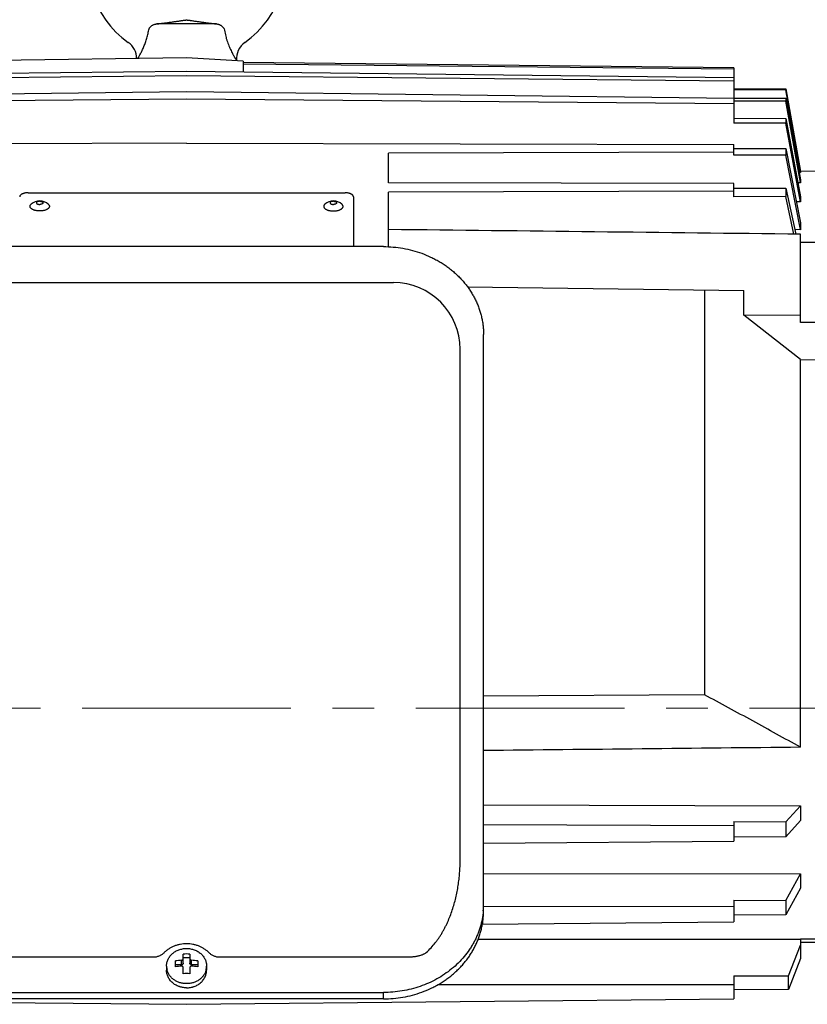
# Model space of a CAD drawing. Extents: x 0 to 8400, y 0 to 5940.
# Tile 18 of 34: x 3798 to 4034, y 901 to 1196. Entities that reach past the tile are written whole.
import ezdxf

# ---------------------------------------------------------------- set-up
doc = ezdxf.new("R2010")
doc.units = 0
doc.header["$LTSCALE"] = 50
doc.header["$MEASUREMENT"] = 0
doc.linetypes.add('CENTER', pattern=[2, 1.25, -0.25, 0.25, -0.25])
doc.layers.get('0').update_dxf_attribs({"linetype": 'CONTINUOUS'})
doc.layers.get('Defpoints').update_dxf_attribs({"color": 8, "linetype": 'CONTINUOUS'})
doc.layers.add('DETAIL', color=7, linetype='CONTINUOUS')
doc.layers.add('SIZE_ACCES5', color=1, linetype='CONTINUOUS', lineweight=13)
doc.styles.get("Standard").update_dxf_attribs({"font": 'monotxt.shx', "width": 0.83, "bigfont": 'extfont.shx'})
doc.dimstyles.new('STDIM1', dxfattribs={"dimscale": 0, "dimtxt": 30, "dimasz": 22, "dimexe": 12, "dimexo": 8, "dimgap": 10, "dimtad": 1, "dimdec": 1, "dimdsep": 46, "dimtxsty": 'STANDARD', "dimblk": 'OPEN30', "dimcen": 0, "dimdle": 4.496, "dimclrd": 256, "dimclre": 256, "dimclrt": 256, "dimadec": 0, "dimazin": 0, "dimtfac": 1, "dimtdec": 1, "dimtmove": 0, "dimatfit": 3, "dimldrblk": 'OPEN30', "dimfxl": 1, "dimtvp": 1, "dimtolj": 1, "dimarcsym": 0})

# ---------------------------------------------------------------- blocks, each defined once
blk = doc.blocks.new('_OPEN30')
at = {"color": 0, "linetype": 'ByBlock'}
for p, q in [((-1, 0.268), (0, 0)), ((0, 0), (-1, -0.268)), ((0, 0), (-1, 0))]:
    blk.add_line(p, q, dxfattribs=at)
blk = doc.blocks.new('*D16')
at = {"layer": 'Defpoints', "color": 0}
for p in [(3851, 1908), (3851, 1427), (3555, 656)]:
    blk.add_point(p, dxfattribs=at)
at = {"layer": 'SIZE_ACCES5', "lineweight": -2}
for p, q in [((3555, 664), (3555, 1920)), ((3851, 1435), (3851, 1920)), ((3555, 1908), (3235.78, 1908)), ((3829, 1908), (3577, 1908))]:
    blk.add_line(p, q, dxfattribs=at)
at = {"layer": 'SIZE_ACCES5', "lineweight": -2, "xscale": 22, "yscale": 22, "zscale": 22, "rotation": 180}
blk.add_blockref('_OPEN30', (3555, 1908), dxfattribs=at)
at = {"layer": 'SIZE_ACCES5', "lineweight": -2, "xscale": 22, "yscale": 22, "zscale": 22}
blk.add_blockref('_OPEN30', (3851, 1908), dxfattribs=at)
at = {"layer": 'SIZE_ACCES5', "insert": (3384.39, 1933), "char_height": 30, "attachment_point": 5}
blk.add_mtext('\\A1;296{\\W0.83;（50L、標準）}', dxfattribs=at)

msp = doc.modelspace()

# ---------------------------------------------------------------- linework, layer by layer
at = {"layer": 'DETAIL'}
for p, q in [((3856.45456, 1195.13954), (3838.5468, 1195.13954)), ((3847.50068, 1184.9998), (3785.50022, 1184.0604)), ((3864.50068, 1183.9998), (3847.50068, 1184.9998)), ((3862.48372, 1184.18637), (3862.48993, 1184.11808)), ((3864.50068, 1183.9998), (3864.50068, 1180.70693)), ((4011.50068, 1181.95991), (3864.50068, 1183.60656)), ((3847.50068, 1180.90619), (3683.50068, 1178.98395)), ((4011.50068, 1178.98395), (3847.50068, 1180.90619)), ((3864.50068, 1183.19353), (4011.50068, 1181.65138)), ((4011.50068, 1181.95991), (4011.50068, 1165.35647)), ((3683.50068, 1178.06363), (3847.50068, 1179.6381)), ((3847.50068, 1179.6381), (4011.50068, 1178.06363)), ((3847.50068, 1174.74893), (3683.50068, 1172.77442)), ((4011.50068, 1172.77442), (3847.50068, 1174.74893)), ((4011.50068, 1175.7409), (4027.11259, 1175.73641)), ((4027.11259, 1175.43898), (4011.50068, 1175.43237)), ((4027.11259, 1175.73641), (4031.50068, 1150.90203)), ((4031.50068, 1150.60772), (4027.11259, 1175.43898)), ((3683.50068, 1171.25806), (3847.50068, 1172.65957)), ((3847.50068, 1172.65957), (4011.50068, 1171.25806)), ((4011.50068, 1172.87135), (4027.11259, 1172.85584)), ((4027.11259, 1171.96863), (4011.50068, 1171.95104)), ((4027.11259, 1172.85584), (4031.50068, 1148.44326)), ((4031.50068, 1147.56536), (4027.11259, 1171.96863)), ((4011.50068, 1166.87282), (4027.11259, 1166.84655)), ((4027.11259, 1166.84655), (4031.50068, 1143.27348)), ((4027.11259, 1165.38474), (4011.50068, 1165.35647)), ((4031.50068, 1141.82701), (4027.11259, 1165.38474)), ((3847.50068, 1159.39637), (3683.50068, 1158.97075)), ((3847.50068, 1159.39637), (4011.50068, 1158.97075)), ((4011.50068, 1155.76149), (4011.50068, 1158.97075)), ((4011.50068, 1157.84794), (4027.11259, 1157.81136)), ((4027.11259, 1157.81136), (4031.50068, 1135.48115)), ((4011.50068, 1156.71807), (3908.00068, 1156.44946)), ((3908.00068, 1147.53938), (3908.00068, 1156.44946)), ((4027.11259, 1155.79997), (4011.50068, 1155.76149)), ((4031.50068, 1133.49085), (4027.11259, 1155.79997)), ((4031.46774, 1151.08846), (4036.50068, 1151.03617)), ((4031.50068, 1150.58037), (4031.11586, 1150.5842)), ((4031.50068, 1150.90203), (4031.50068, 1150.58037)), ((4031.50068, 1148.44326), (4031.50068, 1147.53848)), ((4011.50068, 1147.26985), (3908.00068, 1147.53938)), ((4011.50068, 1143.33029), (4011.50068, 1147.26985)), ((4011.50068, 1145.95114), (4027.11259, 1145.90488)), ((4027.11259, 1145.90488), (4030.03285, 1132.12561)), ((4031.50068, 1147.53848), (4030.70542, 1147.54568)), ((3800.00068, 1144.5191), (3895.00068, 1144.5191)), ((3897.50068, 1143.3262), (3897.50068, 1128.39404)), ((4011.50068, 1145.00942), (3908.00068, 1144.73989)), ((3908.00068, 1128.32495), (3908.00068, 1144.73989)), ((4027.11259, 1143.37831), (4011.50068, 1143.33029)), ((4029.49915, 1132.1317), (4027.11259, 1143.37831)), ((4031.50068, 1143.27348), (4031.50068, 1141.80106)), ((4031.50068, 1141.80106), (4030.25681, 1141.81104)), ((4031.50068, 1133.46627), (4029.74617, 1133.47829)), ((4031.50068, 1135.48115), (4031.50068, 1133.46627)), ((4031.50068, 1105.66234), (4031.50068, 1132.10887)), ((3906.50068, 1128.39404), (3788.50068, 1128.39404)), ((4036.50068, 1129.65911), (4031.50068, 1129.67522)), ((3785.50068, 1117.60522), (3909.50068, 1117.60522)), ((3931.63532, 1116.35667), (4014.49635, 1115.23084)), ((4002.6502, 1115.39179), (4002.6502, 994.05929)), ((4014.49635, 1107.81526), (4014.49635, 1115.23084)), ((4031.50068, 1107.69876), (4014.49635, 1107.81526)), ((4031.42593, 1094.51122), (4014.49635, 1107.81526)), ((4036.50068, 1105.66234), (4031.50068, 1105.66234)), ((3936.50068, 929.27658), (3936.50068, 1102.02921)), ((3929.50068, 944.89542), (3929.50068, 1097.60522)), ((4031.42593, 978.32133), (4031.42593, 1094.51122)), ((4031.42593, 1094.51122), (4036.50068, 1094.47645)), ((4002.6502, 994.05929), (3936.50068, 993.61022)), ((3936.50068, 961.09823), (4031.50068, 960.78286)), ((4027.11259, 955.94587), (4031.50068, 960.77752)), ((4031.50068, 960.78286), (4031.50068, 956.36398)), ((4031.50068, 956.36398), (4027.11259, 951.48556)), ((4011.50068, 954.81342), (3936.50068, 955.05416)), ((4011.50068, 956.02929), (4027.11259, 955.94587)), ((4011.50068, 956.02929), (4011.50068, 950.18668)), ((4027.11259, 951.48556), (4011.50068, 951.40255)), ((3936.50068, 949.62786), (4011.50068, 950.18668)), ((3936.50068, 940.52948), (4031.50068, 940.35531)), ((4027.11259, 932.3697), (4031.50068, 940.3465)), ((4031.50068, 940.35531), (4031.50068, 936.08531)), ((4031.50068, 936.08531), (4027.11259, 928.06335)), ((4011.50068, 930.44707), (3936.50068, 930.571)), ((4011.50068, 932.45039), (4027.11259, 932.3697)), ((4011.50068, 932.45039), (4011.50068, 925.98003)), ((4027.11259, 928.06335), (4011.50068, 927.98335)), ((3936.12152, 925.32873), (4011.50068, 925.98003)), ((3934.89187, 920.8077), (4031.50068, 920.77718)), ((4027.81789, 909.77615), (4031.50068, 918.9959)), ((4036.50068, 920.80016), (4031.50068, 920.77718)), ((4031.50068, 920.77718), (4031.50068, 914.95998)), ((4031.50068, 919.89252), (4036.50068, 919.91549)), ((3837.48669, 915.36625), (3782.6616, 915.36625)), ((3846.50068, 913.58107), (3846.50068, 916.33723)), ((3848.50068, 915.2069), (3846.50068, 915.2069)), ((3848.50068, 916.33723), (3848.50068, 913.58107)), ((3912.33977, 915.36625), (3857.51467, 915.36625)), ((4031.50068, 914.95998), (4027.81789, 905.70432)), ((3841.50068, 912.73997), (3841.50068, 911.4994)), ((3844.15068, 912.51433), (3844.15068, 914.27198)), ((3846.00068, 913.14166), (3844.15068, 913.14166)), ((3846.00068, 913.14166), (3846.00068, 914.4949)), ((3846.50068, 910.44908), (3846.50068, 912.29783)), ((3848.50068, 912.29783), (3848.50068, 910.44908)), ((3849.00068, 913.14166), (3849.00068, 914.4949)), ((3850.85068, 913.14166), (3849.00068, 913.14166)), ((3850.85068, 914.27198), (3850.85068, 912.51433)), ((3853.50068, 912.73997), (3853.50068, 911.4994)), ((4011.50068, 909.85617), (4027.81789, 909.77615)), ((4011.50068, 909.85617), (4011.50068, 902.86877)), ((4011.50068, 907.09967), (3922.65999, 907.10561)), ((3788.50068, 904.82032), (3906.50068, 904.82032)), ((3906.50068, 902.91176), (3906.50068, 904.82032)), ((4027.81789, 905.70432), (4011.50068, 905.62527)), ((3683.50068, 902.86877), (3847.50068, 901.28096)), ((3906.50068, 902.91176), (3788.50068, 902.91176)), ((3847.50068, 901.28096), (4011.50068, 902.86877))]:
    msp.add_line(p, q, dxfattribs=at)
at = {"layer": 'DETAIL', "color": 4, "linetype": 'CENTER', "lineweight": 13}
msp.add_line((3416.19818, 989.9998), (5129.04487, 990.00002), dxfattribs=at)
at = {"layer": 'DETAIL'}
for centre, radius, start, end in [((3847.50068, 1213.9998), 30, 305.603854, 234.396146), ((3826.5423, 1184.72959), 6, 0.414859, 54.396177), ((3868.45907, 1184.72959), 6, 125.603823, 185.194486), ((3803.50069, 1138.26622), 3.82883, 47.985933, 132.014702), ((3891.50068, 1138.26622), 3.82883, 47.985288, 132.014067), ((3909.50068, 1097.60522), 20, 0, 90), ((3913.31594, 931.18559), 23.18474, 355.288213, 359.998885), ((3847.49926, 896.71473), 19.64789, 89.995834, 92.913218), ((3847.50102, 896.67176), 19.69085, 87.089966, 90.000982), ((3846.15599, 912.74042), 4.6552, 180.005569, 194.734923), ((3847.39222, 895.15835), 19.38655, 94.11613, 99.625364), ((3847.39222, 893.40069), 19.38655, 94.116131, 99.625364), ((3847.60915, 895.15835), 19.38655, 80.374636, 85.883869), ((3847.60915, 893.4007), 19.38655, 80.374636, 85.88387), ((3848.8377, 912.74138), 4.6629, 345.27769, 359.98268), ((3847.50035, 890.78362), 19.69085, 89.999018, 92.910034), ((3847.50211, 890.82658), 19.64789, 87.086782, 90.004166)]:
    msp.add_arc(centre, radius, start, end, dxfattribs=at)
for centre, major_axis, ratio, start_param, end_param in [((4059.90696, 989.9998), (-32.73076, 185.99964), 0.011186, 0.051256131, 0.075706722), ((4059.90696, 989.9998), (-32.2031, 185.99689), 0.0334, 0.178341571, 0.202792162), ((4059.90696, 989.9998), (-31.15232, 185.99207), 0.055136, 0.305789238, 0.330239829), ((4059.90696, 989.9998), (-29.58796, 185.98638), 0.076074, 0.433821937, 0.458272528), ((4059.90696, 989.9998), (-27.52535, 185.98128), 0.095882, 0.562633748, 0.587084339), ((-3890.2881, 821.32113), (17913.69613, 220.59164), 0.0037, 1.112683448, 1.118583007), ((4059.90696, 989.9998), (6.59523, 185.99651), 0.172728, -4.52214006, -4.497689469), ((4059.90696, 989.9998), (10.84299, 185.99125), 0.166419, -4.387663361, -4.36321277), ((4060.61227, 989.9998), (14.8742, 185.98531), 0.157163, -4.253876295, -4.229466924)]:
    msp.add_ellipse(centre, major_axis=major_axis, ratio=ratio, start_param=start_param, end_param=end_param, dxfattribs=at)
for points, knots in [([(3838.5468, 1195.13954), (3838.96091, 1195.18911), (3839.77544, 1195.28851), (3840.97662, 1195.44087), (3841.95222, 1195.56934), (3842.71295, 1195.67224), (3843.26919, 1195.74878), (3843.81609, 1195.82529), (3844.35375, 1195.9017), (3844.88223, 1195.97794), (3845.4015, 1196.05388), (3845.82843, 1196.11706), (3846.1655, 1196.16717), (3846.41544, 1196.20429), (3846.66495, 1196.24102), (3846.87409, 1196.27097), (3847.04523, 1196.2938), (3847.15676, 1196.30728), (3847.25106, 1196.31692), (3847.35855, 1196.32603), (3847.44245, 1196.3295), (3847.50068, 1196.32949)], [0, 0, 0, 0, 0.13849959, 0.272495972, 0.402086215, 0.46527557, 0.527422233, 0.588545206, 0.648658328, 0.707766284, 0.765861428, 0.822930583, 0.851087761, 0.879026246, 0.906842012, 0.934840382, 0.949185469, 0.96417616, 0.972146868, 0.980661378, 1, 1, 1, 1]), ([(3847.50068, 1196.32949), (3847.55891, 1196.3295), (3847.64281, 1196.32603), (3847.7503, 1196.31692), (3847.8446, 1196.30728), (3847.95613, 1196.2938), (3848.12727, 1196.27097), (3848.33641, 1196.24102), (3848.58592, 1196.2043), (3848.83586, 1196.16717), (3849.17293, 1196.11706), (3849.59987, 1196.05388), (3850.11913, 1195.97794), (3850.64761, 1195.9017), (3851.18528, 1195.82529), (3851.73217, 1195.74878), (3852.28841, 1195.67224), (3853.04915, 1195.56934), (3854.02475, 1195.44088), (3855.22593, 1195.28851), (3856.04046, 1195.18911), (3856.45456, 1195.13954)], [0, 0, 0, 0, 0.019337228, 0.027853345, 0.035823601, 0.050813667, 0.065158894, 0.093157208, 0.120973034, 0.148911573, 0.177068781, 0.234137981, 0.292233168, 0.351341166, 0.411454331, 0.472577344, 0.534724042, 0.597913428, 0.72750371, 0.86150005, 1, 1, 1, 1]), ([(3832.87286, 1184.75548), (3833.16397, 1185.23356), (3833.53066, 1185.87594), (3833.95842, 1186.70233), (3834.21077, 1187.21641), (3834.46442, 1187.76462), (3834.71488, 1188.34353), (3834.95844, 1188.94964), (3835.27241, 1189.79841), (3835.62797, 1190.905), (3835.92148, 1192.04617), (3836.11941, 1192.98197), (3836.20602, 1193.45573), (3836.24624, 1193.69363)], [0, 0, 0, 0, 0.174677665, 0.230647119, 0.290388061, 0.353381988, 0.419136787, 0.487214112, 0.557207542, 0.701528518, 0.849724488, 0.924702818, 1, 1, 1, 1]), ([(3836.24629, 1193.69363), (3836.28056, 1193.75809), (3836.3577, 1193.88409), (3836.44673, 1194.00183), (3836.49407, 1194.05923)], [0, 0, 0, 0, 0.495239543, 1, 1, 1, 1]), ([(3836.49407, 1194.05923), (3836.55463, 1194.13275), (3836.68515, 1194.27501), (3836.90165, 1194.47126), (3837.13881, 1194.6505), (3837.39407, 1194.80921), (3837.6654, 1194.94242), (3837.95062, 1195.04443), (3838.24597, 1195.11097), (3838.44646, 1195.13285), (3838.54678, 1195.13954)], [0, 0, 0, 0, 0.119832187, 0.242421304, 0.367176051, 0.493323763, 0.620016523, 0.746747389, 0.873506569, 1, 1, 1, 1]), ([(3856.45459, 1195.13954), (3856.55491, 1195.13285), (3856.7554, 1195.11098), (3857.05075, 1195.04444), (3857.33596, 1194.94242), (3857.6073, 1194.80921), (3857.86256, 1194.6505), (3858.09971, 1194.47126), (3858.31622, 1194.27501), (3858.44674, 1194.13275), (3858.50729, 1194.05923)], [0, 0, 0, 0, 0.126491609, 0.253250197, 0.379981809, 0.506675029, 0.632823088, 0.757578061, 0.880167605, 1, 1, 1, 1]), ([(3858.50729, 1194.05923), (3858.55464, 1194.00183), (3858.64367, 1193.88409), (3858.7208, 1193.75809), (3858.75508, 1193.69363)], [0, 0, 0, 0, 0.50476051, 1, 1, 1, 1]), ([(3858.75513, 1193.69363), (3858.80601, 1193.39266), (3858.91757, 1192.79423), (3859.11571, 1191.90715), (3859.30684, 1191.17972), (3859.47428, 1190.60805), (3859.64913, 1190.05026), (3859.8822, 1189.3725), (3860.1835, 1188.58943), (3860.49811, 1187.8479), (3860.81857, 1187.15489), (3861.08862, 1186.6125), (3861.3002, 1186.20796), (3861.45107, 1185.92779), (3861.5963, 1185.66522), (3861.7346, 1185.4212), (3861.86468, 1185.19672), (3861.98525, 1184.99271), (3862.09506, 1184.81009), (3862.17952, 1184.6718), (3862.24079, 1184.57249), (3862.28161, 1184.50669), (3862.31893, 1184.44686), (3862.35265, 1184.39308), (3862.38266, 1184.34544), (3862.40886, 1184.304), (3862.42828, 1184.27338), (3862.44184, 1184.25204), (3862.45051, 1184.23841), (3862.45817, 1184.22637), (3862.46483, 1184.21593), (3862.47048, 1184.20708), (3862.47455, 1184.20071), (3862.4773, 1184.19641), (3862.47898, 1184.19379), (3862.4804, 1184.19157), (3862.48156, 1184.18975), (3862.48247, 1184.18834), (3862.48305, 1184.18741), (3862.48341, 1184.18687), (3862.48356, 1184.18659), (3862.48371, 1184.18645), (3862.48372, 1184.18637)], [0, 0, 0, 0, 0.089041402, 0.177529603, 0.265086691, 0.308384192, 0.351283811, 0.435595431, 0.517404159, 0.595984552, 0.67052285, 0.740093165, 0.772705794, 0.803691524, 0.832913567, 0.860232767, 0.885507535, 0.908595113, 0.929358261, 0.9476681, 0.955862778, 0.963396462, 0.970256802, 0.976432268, 0.981911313, 0.986682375, 0.990733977, 0.992487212, 0.994058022, 0.99544593, 0.99665046, 0.997671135, 0.998507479, 0.998856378, 0.999159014, 0.99941533, 0.999625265, 0.999788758, 0.999905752, 0.999946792, 0.999976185, 1, 1, 1, 1]), ([(3800.00068, 1144.5191), (3799.91909, 1144.5191), (3799.75631, 1144.51526), (3799.43625, 1144.49272), (3799.12381, 1144.44823), (3798.8244, 1144.38097), (3798.61424, 1144.32112), (3798.41731, 1144.25177), (3798.23545, 1144.17362), (3798.07046, 1144.08727), (3797.92384, 1143.99364), (3797.79694, 1143.89353), (3797.69102, 1143.78771), (3797.60703, 1143.67712), (3797.54612, 1143.5625), (3797.5091, 1143.44513), (3797.50068, 1143.36533), (3797.50068, 1143.3262)], [0, 0, 0, 0, 0.081853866, 0.16325947, 0.321787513, 0.397796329, 0.470966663, 0.540863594, 0.607098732, 0.669357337, 0.727468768, 0.78137246, 0.831185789, 0.877260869, 0.920173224, 0.960745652, 1, 1, 1, 1]), ([(3897.50068, 1143.3262), (3897.50068, 1143.36533), (3897.49227, 1143.44513), (3897.45525, 1143.5625), (3897.39433, 1143.67712), (3897.31035, 1143.78771), (3897.20443, 1143.89353), (3897.07753, 1143.99364), (3896.93091, 1144.08727), (3896.76591, 1144.17362), (3896.58406, 1144.25177), (3896.38713, 1144.32112), (3896.17696, 1144.38097), (3895.87756, 1144.44823), (3895.56512, 1144.49272), (3895.24506, 1144.51526), (3895.08228, 1144.5191), (3895.00068, 1144.5191)], [0, 0, 0, 0, 0.039254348, 0.079826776, 0.122739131, 0.168814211, 0.21862754, 0.272531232, 0.330642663, 0.392901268, 0.459136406, 0.529033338, 0.602203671, 0.678212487, 0.83674053, 0.918146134, 1, 1, 1, 1]), ([(3803.50068, 1139.07949), (3803.37675, 1139.07949), (3803.13018, 1139.08708), (3802.7656, 1139.12074), (3802.41296, 1139.17644), (3802.07822, 1139.25303), (3801.76674, 1139.34942), (3801.48345, 1139.46383), (3801.27008, 1139.5753), (3801.11829, 1139.6726), (3800.98639, 1139.76956), (3800.87063, 1139.87464), (3800.77519, 1139.98774), (3800.71664, 1140.07245), (3800.66964, 1140.1589), (3800.6344, 1140.24675), (3800.61106, 1140.33561), (3800.59977, 1140.42508), (3800.60068, 1140.51474), (3800.61377, 1140.60414), (3800.63889, 1140.69288), (3800.68926, 1140.81226), (3800.78426, 1140.95858), (3800.88278, 1141.06119), (3800.93798, 1141.11094)], [0, 0, 0, 0, 0.088081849, 0.175203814, 0.260056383, 0.341632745, 0.41905419, 0.491550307, 0.558497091, 0.589793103, 0.61960599, 0.674805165, 0.700355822, 0.724659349, 0.747860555, 0.770153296, 0.791770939, 0.812976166, 0.834055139, 0.855304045, 0.877006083, 0.899419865, 0.947188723, 1, 1, 1, 1]), ([(3803.50068, 1141.98778), (3803.43665, 1141.98778), (3803.31022, 1141.98185), (3803.12683, 1141.95584), (3802.95743, 1141.91336), (3802.82961, 1141.86438), (3802.74029, 1141.81763), (3802.66612, 1141.77031), (3802.6036, 1141.71648), (3802.55774, 1141.65606), (3802.53368, 1141.61096), (3802.5191, 1141.5647), (3802.51423, 1141.51783), (3802.5191, 1141.47096), (3802.53368, 1141.4247), (3802.55774, 1141.3796), (3802.6036, 1141.31917), (3802.66612, 1141.26534), (3802.74029, 1141.21802), (3802.82961, 1141.17128), (3802.95743, 1141.1223), (3803.12683, 1141.07982), (3803.31022, 1141.05381), (3803.43665, 1141.04788), (3803.50068, 1141.04788)], [0, 0, 0, 0, 0.081556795, 0.16093608, 0.235539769, 0.303557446, 0.334696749, 0.363772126, 0.415565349, 0.438608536, 0.460062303, 0.480341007, 0.5, 0.519658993, 0.539937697, 0.561391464, 0.584434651, 0.636227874, 0.665303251, 0.696442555, 0.764460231, 0.83906392, 0.918443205, 1, 1, 1, 1]), ([(3803.50068, 1141.98778), (3803.56472, 1141.98778), (3803.69115, 1141.98185), (3803.87454, 1141.95584), (3804.04394, 1141.91336), (3804.17176, 1141.86438), (3804.26108, 1141.81763), (3804.33524, 1141.77031), (3804.39777, 1141.71648), (3804.44363, 1141.65606), (3804.46768, 1141.61096), (3804.48226, 1141.5647), (3804.48713, 1141.51783), (3804.48226, 1141.47096), (3804.46768, 1141.4247), (3804.44363, 1141.3796), (3804.39777, 1141.31917), (3804.33524, 1141.26534), (3804.26108, 1141.21802), (3804.17176, 1141.17128), (3804.04394, 1141.1223), (3803.87454, 1141.07982), (3803.69115, 1141.05381), (3803.56472, 1141.04788), (3803.50068, 1141.04788)], [0, 0, 0, 0, 0.081556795, 0.16093608, 0.235539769, 0.303557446, 0.334696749, 0.363772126, 0.415565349, 0.438608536, 0.460062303, 0.480341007, 0.5, 0.519658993, 0.539937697, 0.561391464, 0.584434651, 0.636227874, 0.665303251, 0.696442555, 0.764460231, 0.83906392, 0.918443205, 1, 1, 1, 1]), ([(3806.06339, 1141.11094), (3806.11859, 1141.06119), (3806.21711, 1140.95858), (3806.3121, 1140.81226), (3806.36248, 1140.69288), (3806.3876, 1140.60414), (3806.40069, 1140.51474), (3806.4016, 1140.42508), (3806.39031, 1140.33561), (3806.36697, 1140.24675), (3806.33173, 1140.1589), (3806.28472, 1140.07245), (3806.22618, 1139.98774), (3806.13073, 1139.87464), (3806.01498, 1139.76956), (3805.88308, 1139.6726), (3805.73129, 1139.5753), (3805.51792, 1139.46383), (3805.23463, 1139.34942), (3804.92315, 1139.25303), (3804.58841, 1139.17644), (3804.23577, 1139.12074), (3803.87119, 1139.08708), (3803.62461, 1139.07949), (3803.50068, 1139.07949)], [0, 0, 0, 0, 0.052811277, 0.100580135, 0.122993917, 0.144695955, 0.165944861, 0.187023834, 0.208229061, 0.229846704, 0.252139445, 0.275340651, 0.299644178, 0.325194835, 0.38039401, 0.410206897, 0.441502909, 0.508449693, 0.58094581, 0.658367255, 0.739943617, 0.824796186, 0.911918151, 1, 1, 1, 1]), ([(3888.93798, 1141.11094), (3888.88278, 1141.06119), (3888.78426, 1140.95858), (3888.68926, 1140.81226), (3888.63889, 1140.69288), (3888.61377, 1140.60414), (3888.60068, 1140.51474), (3888.59977, 1140.42508), (3888.61106, 1140.33561), (3888.6344, 1140.24675), (3888.66964, 1140.1589), (3888.71664, 1140.07245), (3888.77519, 1139.98774), (3888.87063, 1139.87464), (3888.98639, 1139.76956), (3889.11829, 1139.6726), (3889.27008, 1139.5753), (3889.48345, 1139.46383), (3889.76674, 1139.34942), (3890.07822, 1139.25303), (3890.41296, 1139.17644), (3890.7656, 1139.12074), (3891.13018, 1139.08708), (3891.37675, 1139.07949), (3891.50068, 1139.07949)], [0, 0, 0, 0, 0.052811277, 0.100580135, 0.122993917, 0.144695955, 0.165944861, 0.187023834, 0.208229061, 0.229846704, 0.252139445, 0.275340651, 0.299644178, 0.325194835, 0.38039401, 0.410206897, 0.441502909, 0.508449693, 0.58094581, 0.658367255, 0.739943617, 0.824796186, 0.911918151, 1, 1, 1, 1]), ([(3891.50068, 1141.98778), (3891.43665, 1141.98778), (3891.31022, 1141.98185), (3891.12683, 1141.95584), (3890.95743, 1141.91336), (3890.82961, 1141.86438), (3890.74029, 1141.81763), (3890.66612, 1141.77031), (3890.6036, 1141.71648), (3890.55774, 1141.65606), (3890.53368, 1141.61096), (3890.5191, 1141.5647), (3890.51423, 1141.51783), (3890.5191, 1141.47096), (3890.53368, 1141.4247), (3890.55774, 1141.3796), (3890.6036, 1141.31917), (3890.66612, 1141.26534), (3890.74029, 1141.21802), (3890.82961, 1141.17128), (3890.95743, 1141.1223), (3891.12683, 1141.07982), (3891.31022, 1141.05381), (3891.43665, 1141.04788), (3891.50068, 1141.04788)], [0, 0, 0, 0, 0.081556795, 0.16093608, 0.235539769, 0.303557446, 0.334696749, 0.363772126, 0.415565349, 0.438608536, 0.460062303, 0.480341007, 0.5, 0.519658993, 0.539937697, 0.561391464, 0.584434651, 0.636227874, 0.665303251, 0.696442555, 0.764460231, 0.83906392, 0.918443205, 1, 1, 1, 1]), ([(3891.50068, 1141.98778), (3891.56472, 1141.98778), (3891.69115, 1141.98185), (3891.87454, 1141.95584), (3892.04394, 1141.91336), (3892.17176, 1141.86438), (3892.26108, 1141.81763), (3892.33524, 1141.77031), (3892.39777, 1141.71648), (3892.44363, 1141.65606), (3892.46768, 1141.61096), (3892.48226, 1141.5647), (3892.48713, 1141.51783), (3892.48226, 1141.47096), (3892.46768, 1141.4247), (3892.44363, 1141.3796), (3892.39777, 1141.31917), (3892.33524, 1141.26534), (3892.26108, 1141.21802), (3892.17176, 1141.17128), (3892.04394, 1141.1223), (3891.87454, 1141.07982), (3891.69115, 1141.05381), (3891.56472, 1141.04788), (3891.50068, 1141.04788)], [0, 0, 0, 0, 0.081556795, 0.16093608, 0.235539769, 0.303557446, 0.334696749, 0.363772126, 0.415565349, 0.438608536, 0.460062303, 0.480341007, 0.5, 0.519658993, 0.539937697, 0.561391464, 0.584434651, 0.636227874, 0.665303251, 0.696442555, 0.764460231, 0.83906392, 0.918443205, 1, 1, 1, 1]), ([(3891.50068, 1139.07949), (3891.62461, 1139.07949), (3891.87119, 1139.08708), (3892.23577, 1139.12074), (3892.58841, 1139.17644), (3892.92315, 1139.25303), (3893.23463, 1139.34942), (3893.51792, 1139.46383), (3893.73129, 1139.5753), (3893.88308, 1139.6726), (3894.01498, 1139.76956), (3894.13073, 1139.87464), (3894.22618, 1139.98774), (3894.28472, 1140.07245), (3894.33173, 1140.1589), (3894.36697, 1140.24675), (3894.39031, 1140.33561), (3894.4016, 1140.42508), (3894.40069, 1140.51474), (3894.3876, 1140.60414), (3894.36248, 1140.69288), (3894.3121, 1140.81226), (3894.21711, 1140.95858), (3894.11859, 1141.06119), (3894.06339, 1141.11094)], [0, 0, 0, 0, 0.088081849, 0.175203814, 0.260056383, 0.341632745, 0.41905419, 0.491550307, 0.558497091, 0.589793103, 0.61960599, 0.674805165, 0.700355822, 0.724659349, 0.747860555, 0.770153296, 0.791770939, 0.812976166, 0.834055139, 0.855304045, 0.877006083, 0.899419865, 0.947188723, 1, 1, 1, 1]), ([(3906.50068, 1128.39404), (3907.48176, 1128.39404), (3909.44285, 1128.30948), (3912.3565, 1127.93006), (3915.2143, 1127.30165), (3917.98841, 1126.43034), (3920.21412, 1125.50623), (3921.92663, 1124.65391), (3923.17108, 1123.96155), (3924.3754, 1123.21639), (3925.53668, 1122.42015), (3926.65217, 1121.57481), (3927.71911, 1120.68232), (3928.73501, 1119.74492), (3929.69733, 1118.76476), (3930.60384, 1117.74429), (3931.45227, 1116.6859), (3932.24064, 1115.59218), (3932.96698, 1114.46572), (3933.62958, 1113.30926), (3934.22682, 1112.12558), (3934.75725, 1110.91753), (3935.21959, 1109.68802), (3935.6127, 1108.44002), (3935.93567, 1107.17656), (3936.18767, 1105.90065), (3936.36814, 1104.6153), (3936.47653, 1103.3238), (3936.50068, 1102.46053), (3936.50068, 1102.02921)], [0, 0, 0, 0, 0.066428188, 0.132713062, 0.198711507, 0.264294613, 0.329344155, 0.361645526, 0.393778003, 0.425732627, 0.457501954, 0.489080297, 0.52046358, 0.551649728, 0.58263834, 0.613431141, 0.644031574, 0.674445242, 0.704679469, 0.734743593, 0.764648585, 0.7944074, 0.824034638, 0.853545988, 0.882957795, 0.912288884, 0.941561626, 0.97079554, 1, 1, 1, 1]), ([(4031.42593, 978.32133), (4029.05946, 979.64944), (4024.30489, 982.29656), (4017.13363, 986.23612), (4009.91099, 990.15912), (4005.07505, 992.76039), (4002.6502, 994.05929)], [0, 0, 0, 0, 0.248211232, 0.497740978, 0.748390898, 1, 1, 1, 1]), ([(3919.32522, 916.8154), (3919.82392, 917.25957), (3920.7718, 918.19334), (3921.84505, 919.457), (3922.63552, 920.5077), (3923.19504, 921.31173), (3923.72377, 922.13164), (3924.22316, 922.96561), (3924.69433, 923.81211), (3925.13832, 924.66986), (3925.55629, 925.53762), (3926.07956, 926.70521), (3926.67341, 928.18543), (3927.29646, 929.98933), (3927.83411, 931.8142), (3928.29133, 933.65578), (3928.67148, 935.51073), (3928.97813, 937.37608), (3929.2135, 939.24942), (3929.37991, 941.12849), (3929.47892, 943.01111), (3929.50068, 944.26745), (3929.50068, 944.89542)], [0, 0, 0, 0, 0.065267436, 0.129807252, 0.161845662, 0.193744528, 0.225518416, 0.257176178, 0.288728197, 0.320185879, 0.351556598, 0.382847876, 0.445219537, 0.507354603, 0.569298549, 0.631084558, 0.692745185, 0.754304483, 0.815790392, 0.8772266, 0.938627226, 1, 1, 1, 1]), ([(3936.42233, 929.28112), (3936.3885, 928.87039), (3936.29888, 928.04997), (3936.09913, 926.82716), (3935.83447, 925.61394), (3935.50544, 924.41298), (3935.11284, 923.22686), (3934.65744, 922.05824), (3934.14032, 920.90967), (3933.56258, 919.78367), (3932.92549, 918.68269), (3931.99638, 917.24753), (3930.69193, 915.52768), (3928.9196, 913.608), (3926.95111, 911.84266), (3924.80387, 910.24715), (3922.49671, 908.83526), (3920.04985, 907.61925), (3917.48469, 906.60963), (3914.82369, 905.81519), (3912.08998, 905.24273), (3909.30771, 904.89729), (3907.43666, 904.82032), (3906.50068, 904.82032)], [0, 0, 0, 0, 0.029160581, 0.058364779, 0.087632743, 0.11698399, 0.146434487, 0.175998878, 0.205691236, 0.235524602, 0.265510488, 0.295658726, 0.356456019, 0.417982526, 0.480258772, 0.543278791, 0.607011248, 0.671401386, 0.736373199, 0.801833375, 0.867671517, 0.933771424, 1, 1, 1, 1]), ([(3906.50068, 902.91176), (3907.48176, 902.91176), (3909.44285, 902.99632), (3912.3565, 903.37574), (3915.2143, 904.00415), (3917.98841, 904.87546), (3920.21412, 905.79956), (3921.92663, 906.65188), (3923.17108, 907.34424), (3924.3754, 908.0894), (3925.53668, 908.88565), (3926.65217, 909.73099), (3927.71911, 910.62347), (3928.73501, 911.56088), (3929.69733, 912.54103), (3930.60384, 913.5615), (3931.45227, 914.6199), (3932.24064, 915.71362), (3932.96698, 916.84008), (3933.62958, 917.99653), (3934.22682, 919.18021), (3934.75725, 920.38827), (3935.21959, 921.61778), (3935.6127, 922.86578), (3935.93567, 924.12924), (3936.18767, 925.40515), (3936.36814, 926.6905), (3936.47653, 927.982), (3936.50068, 928.84526), (3936.50068, 929.27658)], [0, 0, 0, 0, 0.066428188, 0.132713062, 0.198711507, 0.264294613, 0.329344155, 0.361645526, 0.393778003, 0.425732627, 0.457501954, 0.489080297, 0.52046358, 0.551649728, 0.58263834, 0.613431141, 0.644031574, 0.674445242, 0.704679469, 0.734743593, 0.764648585, 0.7944074, 0.824034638, 0.853545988, 0.882957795, 0.912288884, 0.941561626, 0.97079554, 1, 1, 1, 1]), ([(3854.3284, 916.65253), (3854.11664, 916.86924), (3853.66587, 917.28258), (3852.92354, 917.83099), (3852.11858, 918.30609), (3851.26048, 918.70241), (3850.35906, 919.01544), (3849.42475, 919.24162), (3848.46828, 919.37836), (3847.50068, 919.42411), (3846.53309, 919.37836), (3845.57662, 919.24162), (3844.6423, 919.01544), (3843.74088, 918.70241), (3842.88278, 918.30609), (3842.07782, 917.83099), (3841.3355, 917.28258), (3840.88473, 916.86924), (3840.67296, 916.65253)], [0, 0, 0, 0, 0.060152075, 0.121140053, 0.182907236, 0.24538926, 0.308477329, 0.37204302, 0.435937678, 0.5, 0.564062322, 0.627956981, 0.691522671, 0.75461074, 0.817092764, 0.878859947, 0.939847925, 1, 1, 1, 1]), ([(3841.50079, 912.73997), (3841.50079, 912.91252), (3841.51524, 913.17183), (3841.56327, 913.51425), (3841.63062, 913.8549), (3841.75062, 914.27501), (3841.94958, 914.76345), (3842.20225, 915.2322), (3842.50595, 915.67675), (3842.85751, 916.09306), (3843.25394, 916.47678), (3843.6911, 916.82443), (3844.16461, 917.13293), (3844.67021, 917.39892), (3845.20299, 917.62013), (3845.75805, 917.79457), (3846.33006, 917.92001), (3846.91279, 917.99585), (3847.30479, 918.01293), (3847.50068, 918.01293)], [0, 0, 0, 0, 0.058428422, 0.087704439, 0.117041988, 0.175956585, 0.235332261, 0.295290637, 0.355931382, 0.417316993, 0.479488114, 0.542449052, 0.606162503, 0.670574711, 0.735627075, 0.801245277, 0.867329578, 0.933668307, 1, 1, 1, 1]), ([(3847.50068, 918.01293), (3847.69657, 918.01293), (3848.08858, 917.99585), (3848.6713, 917.92001), (3849.24332, 917.79457), (3849.79837, 917.62013), (3850.33116, 917.39892), (3850.83676, 917.13293), (3851.31027, 916.82443), (3851.74743, 916.47678), (3852.14385, 916.09306), (3852.49541, 915.67675), (3852.79912, 915.2322), (3853.05179, 914.76345), (3853.25074, 914.27501), (3853.37075, 913.8549), (3853.4381, 913.51425), (3853.48613, 913.17183), (3853.50058, 912.91252), (3853.50058, 912.73997)], [0, 0, 0, 0, 0.066331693, 0.132670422, 0.198754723, 0.264372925, 0.329425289, 0.393837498, 0.457550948, 0.520511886, 0.582683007, 0.644068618, 0.704709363, 0.76466774, 0.824043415, 0.882958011, 0.912295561, 0.941571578, 1, 1, 1, 1]), ([(3840.67296, 916.65253), (3840.57416, 916.55142), (3840.36377, 916.35854), (3840.01738, 916.10258), (3839.64171, 915.88085), (3839.24127, 915.69594), (3838.82057, 915.54983), (3838.23859, 915.4089), (3837.78715, 915.36625), (3837.48669, 915.36625)], [0, 0, 0, 0, 0.120315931, 0.242355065, 0.365922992, 0.490919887, 0.617129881, 0.744290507, 1, 1, 1, 1]), ([(3846.00068, 914.4949), (3846.03326, 914.49727), (3846.09832, 914.50727), (3846.19208, 914.53668), (3846.27887, 914.58018), (3846.35522, 914.63581), (3846.41804, 914.70169), (3846.46503, 914.77525), (3846.49387, 914.85366), (3846.50068, 914.90786), (3846.50068, 914.93431)], [0, 0, 0, 0, 0.134746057, 0.270259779, 0.403746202, 0.533412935, 0.658033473, 0.777125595, 0.89090523, 1, 1, 1, 1]), ([(3848.50068, 914.93431), (3848.50068, 914.90786), (3848.50753, 914.85362), (3848.53638, 914.77516), (3848.58342, 914.70156), (3848.6463, 914.63569), (3848.72265, 914.58009), (3848.8094, 914.53664), (3848.90309, 914.50725), (3848.96811, 914.49727), (3849.00068, 914.4949)], [0, 0, 0, 0, 0.10913403, 0.223011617, 0.342199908, 0.466874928, 0.596506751, 0.729897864, 0.865298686, 1, 1, 1, 1]), ([(3857.51467, 915.36625), (3857.21421, 915.36625), (3856.76277, 915.4089), (3856.18079, 915.54983), (3855.7601, 915.69594), (3855.35966, 915.88085), (3854.98399, 916.10258), (3854.63759, 916.35854), (3854.42721, 916.55142), (3854.3284, 916.65253)], [0, 0, 0, 0, 0.255709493, 0.382870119, 0.509080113, 0.634077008, 0.757644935, 0.879684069, 1, 1, 1, 1]), ([(3919.32522, 916.8154), (3919.21674, 916.71878), (3918.98357, 916.54011), (3918.66765, 916.35186), (3918.40269, 916.21845), (3918.12969, 916.09532), (3917.77798, 915.96092), (3917.34478, 915.82685), (3916.90307, 915.71628), (3916.45538, 915.62618), (3916.00355, 915.55379), (3915.5489, 915.49678), (3915.09236, 915.45286), (3914.63463, 915.42017), (3914.17616, 915.39679), (3913.71727, 915.38117), (3913.10513, 915.36854), (3912.6459, 915.36625), (3912.33976, 915.36625)], [0, 0, 0, 0, 0.059939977, 0.120783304, 0.151473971, 0.182304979, 0.244314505, 0.306678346, 0.369300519, 0.43210685, 0.495038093, 0.558059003, 0.621134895, 0.684249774, 0.747384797, 0.810533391, 0.873688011, 1, 1, 1, 1]), ([(3846.50068, 913.58107), (3846.50068, 913.55246), (3846.49392, 913.49455), (3846.47001, 913.42546), (3846.44223, 913.37344), (3846.40837, 913.32366), (3846.35566, 913.26754), (3846.27936, 913.21271), (3846.19222, 913.17232), (3846.09818, 913.14748), (3846.03315, 913.14166), (3846.00068, 913.14166)], [0, 0, 0, 0, 0.116384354, 0.234934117, 0.295132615, 0.355918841, 0.479435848, 0.606092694, 0.735926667, 0.867911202, 1, 1, 1, 1]), ([(3846.50068, 912.29783), (3846.50068, 912.32849), (3846.49425, 912.38995), (3846.4659, 912.47801), (3846.41908, 912.55793), (3846.35608, 912.62637), (3846.2793, 912.68046), (3846.20673, 912.71192), (3846.14519, 912.72819), (3846.08162, 912.73857), (3846.03289, 912.73959), (3846.00068, 912.73724)], [0, 0, 0, 0, 0.12292883, 0.245663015, 0.36820409, 0.491310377, 0.615743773, 0.742056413, 0.806080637, 0.870546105, 1, 1, 1, 1]), ([(3849.00068, 913.14166), (3848.96822, 913.14166), (3848.90318, 913.14748), (3848.80914, 913.17232), (3848.72201, 913.21271), (3848.64571, 913.26754), (3848.59299, 913.32366), (3848.55914, 913.37344), (3848.53135, 913.42546), (3848.50745, 913.49455), (3848.50068, 913.55246), (3848.50068, 913.58107)], [0, 0, 0, 0, 0.132088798, 0.264073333, 0.393907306, 0.520564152, 0.644081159, 0.704867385, 0.765065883, 0.883615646, 1, 1, 1, 1]), ([(3849.00068, 912.73724), (3848.96847, 912.73959), (3848.9037, 912.73822), (3848.80933, 912.7183), (3848.72192, 912.68038), (3848.64514, 912.62624), (3848.58218, 912.55779), (3848.53542, 912.47791), (3848.50708, 912.38991), (3848.50068, 912.32848), (3848.50068, 912.29783)], [0, 0, 0, 0, 0.129514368, 0.257979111, 0.38440235, 0.508893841, 0.631974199, 0.754442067, 0.877091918, 1, 1, 1, 1]), ([(3847.50068, 906.22644), (3847.10955, 906.22644), (3846.52156, 906.27776), (3845.85319, 906.42422), (3845.47912, 906.53248), (3845.11323, 906.65641), (3844.67003, 906.84055), (3844.16446, 907.1066), (3843.69089, 907.41477), (3843.32569, 907.70563), (3843.05412, 907.9564), (3842.79836, 908.21691), (3842.56367, 908.49439), (3842.35269, 908.7868), (3842.15958, 909.08629), (3841.94978, 909.47603), (3841.75068, 909.96439), (3841.60674, 910.46764), (3841.52016, 910.98097), (3841.50094, 911.32685), (3841.50094, 911.4994)], [0, 0, 0, 0, 0.13245801, 0.19858697, 0.231506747, 0.264288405, 0.329376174, 0.393798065, 0.457497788, 0.520442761, 0.551636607, 0.582636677, 0.644036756, 0.674461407, 0.704704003, 0.764668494, 0.824052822, 0.882971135, 0.941564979, 1, 1, 1, 1]), ([(3847.50068, 907.467), (3847.33303, 907.467), (3846.9975, 907.47952), (3846.49742, 907.5352), (3846.00383, 907.62736), (3845.36249, 907.79778), (3844.74642, 908.03894), (3844.16971, 908.34675), (3843.76217, 908.60795), (3843.38085, 908.89818), (3843.02839, 909.21547), (3842.70761, 909.55784), (3842.42063, 909.92272), (3842.16934, 910.30744), (3841.95571, 910.70946), (3841.7814, 911.12592), (3841.69172, 911.41209), (3841.65387, 911.55638)], [0, 0, 0, 0, 0.065631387, 0.131300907, 0.196817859, 0.262003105, 0.390903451, 0.454602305, 0.517710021, 0.580186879, 0.642001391, 0.703142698, 0.763630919, 0.823500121, 0.882799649, 0.941603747, 1, 1, 1, 1]), ([(3853.3475, 911.55638), (3853.30965, 911.41209), (3853.21997, 911.12592), (3853.04565, 910.70946), (3852.83203, 910.30744), (3852.58073, 909.92272), (3852.29376, 909.55784), (3851.97298, 909.21547), (3851.62052, 908.89818), (3851.23919, 908.60795), (3850.83165, 908.34675), (3850.25495, 908.03894), (3849.63887, 907.79778), (3848.99754, 907.62736), (3848.50395, 907.5352), (3848.00386, 907.47952), (3847.66833, 907.467), (3847.50068, 907.467)], [0, 0, 0, 0, 0.058396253, 0.117200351, 0.176499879, 0.236369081, 0.296857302, 0.357998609, 0.419813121, 0.482289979, 0.545397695, 0.609096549, 0.737996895, 0.803182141, 0.868699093, 0.934368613, 1, 1, 1, 1]), ([(3847.50068, 906.22644), (3847.89181, 906.22644), (3848.47981, 906.27776), (3849.14818, 906.42422), (3849.52225, 906.53248), (3849.88814, 906.65641), (3850.33134, 906.84055), (3850.83691, 907.1066), (3851.31048, 907.41477), (3851.67567, 907.70563), (3851.94725, 907.9564), (3852.20301, 908.21691), (3852.4377, 908.49439), (3852.64867, 908.7868), (3852.84179, 909.08629), (3853.05159, 909.47603), (3853.25069, 909.96439), (3853.39462, 910.46764), (3853.48121, 910.98097), (3853.50043, 911.32685), (3853.50043, 911.4994)], [0, 0, 0, 0, 0.13245801, 0.19858697, 0.231506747, 0.264288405, 0.329376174, 0.393798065, 0.457497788, 0.520442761, 0.551636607, 0.582636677, 0.644036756, 0.674461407, 0.704704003, 0.764668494, 0.824052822, 0.882971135, 0.941564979, 1, 1, 1, 1])]:
    msp.add_open_spline(points, degree=3, knots=knots, dxfattribs=at)
msp.add_open_spline([(4031.50068, 1132.10887), (3990.33402, 1132.57847), (3949.16735, 1133.04775), (3908.00068, 1133.51674)], degree=3, dxfattribs=at)

# ---------------------------------------------------------------- dimensions: what is measured, and where the dimension line sits
at = {"layer": 'SIZE_ACCES5'}
dim = msp.add_linear_dim(base=(3851.00061, 1908.00002), p1=(3555.00051, 655.99978), p2=(3851.00061, 1426.99979), text='<>{\\W0.83;（50L、標準）}', dimstyle='STDIM1', override={"dimscale": 1, "dimtmove": 0}, dxfattribs=at)
dim.commit()
dim.dimension.update_dxf_attribs({"geometry": '*D16', "text_midpoint": (3384.39026, 1908.00002), "dimtype": 160})

doc.saveas('drawing.dxf')
